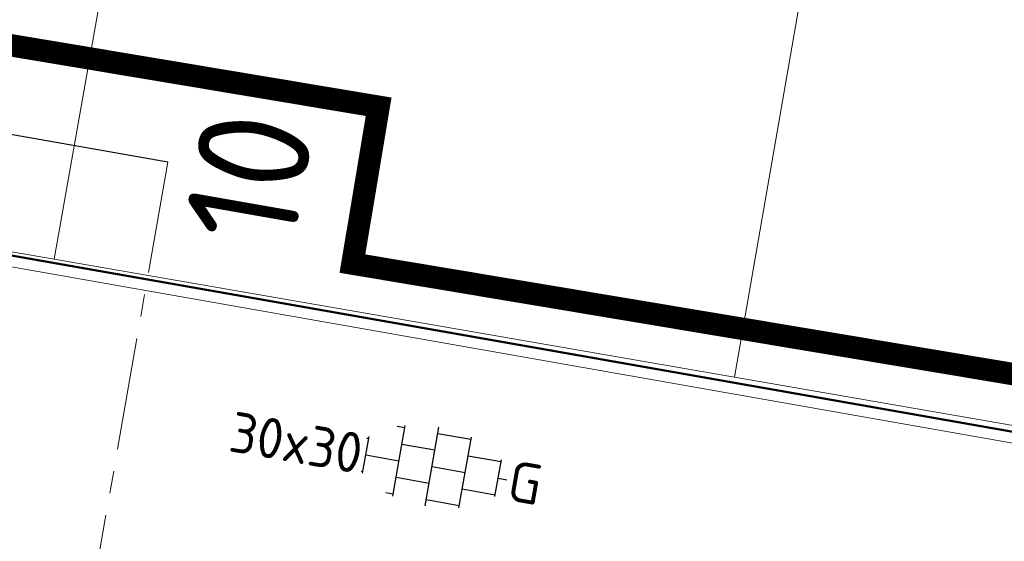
# Model space of a CAD drawing. Header units: metres. Extents: x 2514 to 227642, y 1683 to 852646.
# Tile 186 of 256: x 113846.97 to 113855.76, y 426307.81 to 426312.47. Entities that reach past the tile are written whole.
import ezdxf
from ezdxf.enums import TextEntityAlignment as Align
from ezdxf.lldxf.tags import DXFTag

# ---------------------------------------------------------------- set-up
doc = ezdxf.new("R2010")
doc.units = ezdxf.units.M
doc.linetypes.add('XX-CENTER', pattern=[8, 5, -1, 1, -1])
for name, color, linetype, lineweight in [('B-WE-KG-GRENS_PERCEEL-GV', 252, 'KG-PERCEEL', 18), ('N-WE-KG-WERKGRENS-G', 7, 'XX-CENTER', 35), ('N-WE-VH-KANTOPSLUITING_ACHTERKANTBAND-G', 1, 'Continuous', 50), ('N-WE-VH-KANTOPSLUITING_OPSLUITBAND_100X200-G', 1, 'Continuous', 18), ('N-WE-VH-VERHARDING_TEGEL-S', 1, 'Continuous', 25), ('X-XX-AL-VERWIJZING-S', 7, 'Continuous', 25), ('X-XX-AL-VERWIJZING_DOORSNEDE-G', 7, 'XX-CENTER', 18)]:
    doc.layers.add(name, color=color, linetype=linetype, lineweight=lineweight)
doc.styles.add('NLCS-ISO', font='NLCS-ISO.ttf', dxfattribs={"height": 1.8})
doc.styles.get("Standard").update_dxf_attribs({"font": 'romans'})
tags = doc.linetypes.add('KG-PERCEEL', pattern='A,5.5,-2,["P",Standard,S=1.8,R=0,X=-0.5,Y=-0.9],-2,5.5,-2,[5,NLCS.SHX,S=0.75,R=0,X=0,Y=0],-2', length=19).pattern_tags.tags
tags[6] = DXFTag(74, 10)

# ---------------------------------------------------------------- blocks, each defined once
blk = doc.blocks.new('SVH-TEGEL_300X300_DUN_HALFST_KL-SO')
for p, q in [((0, -1.784), (0, 1.784)), ((-1.837, 1.5), (-1.5, 1.5)), ((-1.5, -1.6), (-1.5, 1.6)), ((0, 1.5), (1.5, 1.5)), ((1.5, -1.6), (1.5, 1.6)), ((-3.08, 0.75), (-3, 0.75)), ((-3, -0.835), (-3, 0.835)), ((-1.5, 0.75), (0, 0.75)), ((1.5, 0.75), (3, 0.75)), ((3, -0.835), (3, 0.835)), ((-3, 0), (-1.5, 0)), ((0, 0), (1.5, 0)), ((3, 0), (3.395, 0)), ((-3.08, -0.75), (-3, -0.75)), ((-1.5, -0.75), (0, -0.75)), ((1.5, -0.75), (3, -0.75)), ((-1.837, -1.5), (-1.5, -1.5)), ((0, -1.5), (1.5, -1.5))]:
    blk.add_line(p, q)
at = {"style": 'NLCS-ISO'}
blk.add_attdef('FORMAAT', text='', height=1.8, dxfattribs=at).set_placement((-3.18, 0), align=Align.MIDDLE_RIGHT)
blk.add_attdef('KLEUR', text='', height=1.8, dxfattribs=at).set_placement((3.495, 0), align=Align.MIDDLE_LEFT)
at = {"style": 'NLCS-ISO', "flags": 1}
blk.add_attdef('FUNCTIE', text='', height=1.8, dxfattribs=at).set_placement((0.116, -3.585), align=Align.MIDDLE_CENTER)
blk = doc.blocks.new('SAL-VERWIJZING_DOORSNEDE_BOVEN-SO')
for p, q in [((-2, 9), (0, 14)), ((0, 14), (2, 9)), ((2, 9), (-2, 9)), ((0, 0), (0, 9))]:
    blk.add_line(p, q)
at = {"lineweight": 50, "style": 'NLCS-ISO'}
blk.add_attdef('...', text='', height=5, dxfattribs=at).set_placement((-0.053, -1.188), align=Align.TOP_CENTER)

msp = doc.modelspace()

# ---------------------------------------------------------------- linework, layer by layer
at = {"layer": 'B-WE-KG-GRENS_PERCEEL-GV', "ltscale": 0.2}
for points in [[(113841.274, 426311.371), (113847.282, 426310.33), (113851.448, 426333.872), (113845.566, 426334.895)], [(113863.524, 426331.772), (113857.451, 426332.828), (113853.354, 426309.277), (113859.359, 426308.236)], [(113847.282, 426310.33), (113853.354, 426309.277)]]:
    msp.add_lwpolyline(points, dxfattribs=at)
at = {"layer": 'N-WE-KG-WERKGRENS-G', "ltscale": 0.5, "const_width": 0.2, "flags": 128}
msp.add_lwpolyline([(113875.2078, 426365.5126), (113869.6185, 426333.4121), (113863.3078, 426334.3723), (113862.8551, 426331.397), (113875.1363, 426329.1966), (113871.2094, 426306.7335), (113849.9437, 426310.2892), (113850.1777, 426311.6889), (113845.2192, 426312.518), (113844.9881, 426311.1356), (113831.4735, 426313.6074), (113835.6885, 426336.022), (113839.8819, 426335.3227), (113840.4062, 426338.4668), (113844.4643, 426361.6713), (113842.4201, 426362.0288), (113843.9554, 426366.3603), (113848.6231, 426368.5274), (113848.9707, 426370.0746), (113859.2797, 426368.4066)], dxfattribs=at)
at = {"layer": 'N-WE-VH-KANTOPSLUITING_ACHTERKANTBAND-G', "ltscale": 0.2, "flags": 128}
msp.add_lwpolyline([(113830.7062, 426313.2155), (113871.5243, 426306.0281), (113875.64, 426329.665), (113863.524, 426331.772)], dxfattribs=at)
at = {"layer": 'N-WE-VH-KANTOPSLUITING_OPSLUITBAND_100X200-G', "ltscale": 0.2}
msp.add_lwpolyline([(113830.5903, 426313.1343), (113871.6056, 426305.9122), (113875.7557, 426329.7464), (113863.5411, 426331.8705)], dxfattribs=at)
at = {"layer": 'X-XX-AL-VERWIJZING_DOORSNEDE-G', "ltscale": 0.2, "flags": 128}
msp.add_lwpolyline([(113848.2963, 426311.1954), (113844.2319, 426288.0268)], dxfattribs=at)

# ---------------------------------------------------------------- block references
at = {"layer": 'N-WE-VH-VERHARDING_TEGEL-S', "xscale": 0.2, "yscale": 0.2, "zscale": 0.2, "rotation": 350.0135621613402}
msp.add_blockref('SVH-TEGEL_300X300_DUN_HALFST_KL-SO', (113850.6542, 426308.4783), dxfattribs=at).add_auto_attribs({'FORMAAT': '30x30', 'KLEUR': 'G'})
at = {"layer": 'X-XX-AL-VERWIJZING-S', "ltscale": 0.2, "xscale": 0.2, "yscale": 0.2, "zscale": 0.2, "rotation": 80.05004763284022}
msp.add_blockref('SAL-VERWIJZING_DOORSNEDE_BOVEN-SO', (113848.2963, 426311.1954), dxfattribs=at).add_auto_attribs({'...': '10'})

doc.saveas('drawing.dxf')
